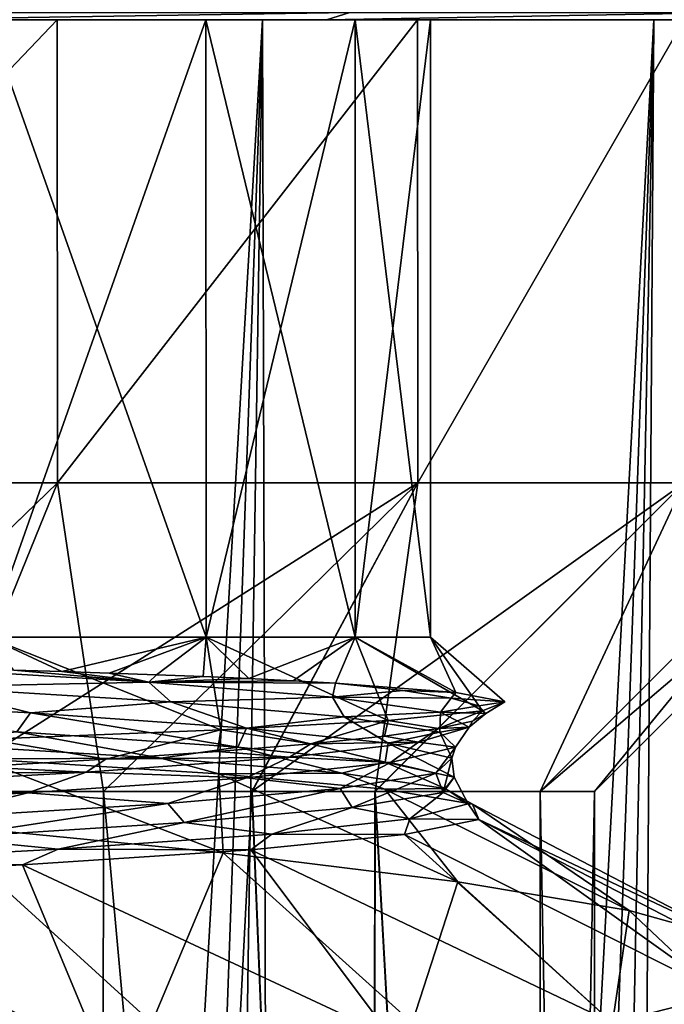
# Model space of a CAD drawing. Header units: millimetres. Extents: x -147 to 148, y -145 to 204.
# Tile 116 of 256: x -77.36 to -75.27, y 13.81 to 17. Entities that reach past the tile are written whole.
import ezdxf

# ---------------------------------------------------------------- set-up
doc = ezdxf.new("R2010")
doc.units = ezdxf.units.MM
doc.header["$LTSCALE"] = 26.699852
for name, color, linetype in [('1554', 7, 'CONTINUOUS'), ('1764', 7, 'CONTINUOUS'), ('1765', 7, 'CONTINUOUS'), ('1766', 7, 'CONTINUOUS'), ('1774', 7, 'CONTINUOUS'), ('1775', 7, 'CONTINUOUS'), ('1858', 7, 'CONTINUOUS'), ('1859', 7, 'CONTINUOUS'), ('1896', 7, 'CONTINUOUS'), ('1905', 7, 'CONTINUOUS'), ('727', 7, 'CONTINUOUS'), ('729', 7, 'CONTINUOUS'), ('730', 7, 'CONTINUOUS'), ('731', 7, 'CONTINUOUS'), ('734', 7, 'CONTINUOUS'), ('738', 7, 'CONTINUOUS'), ('739', 7, 'CONTINUOUS'), ('740', 7, 'CONTINUOUS'), ('741', 7, 'CONTINUOUS')]:
    doc.layers.add(name, color=color, linetype=linetype)

msp = doc.modelspace()

# ---------------------------------------------------------------- linework, layer by layer
at = {"layer": '1554', "color": 7, "linetype": 'CONTINUOUS', "true_color": 0xd8d8d8}
for points in [[(-76.3687, 17, 92.2784), (-85, 17, 91.9), (-92.1763, 17, 91.0345), (-76.3687, 17, 92.2784)], [(-77.8238, 17, 91.0344), (-76.3687, 17, 92.2784), (-92.1763, 17, 91.0345), (-77.8238, 17, 91.0344)], [(-83.5146, 17, 92.0236), (-85, 17, 91.9), (-76.3687, 17, 92.2784), (-83.5146, 17, 92.0236)], [(-82.0781, 17, 92.3881), (-83.5146, 17, 92.0236), (-76.3687, 17, 92.2784), (-82.0781, 17, 92.3881)], [(-83.5146, 17, 109.7764), (-82.0781, 17, 109.4119), (-76.3685, 17, 109.5215), (-83.5146, 17, 109.7764)], [(-77.8237, 17, 110.7655), (-83.5146, 17, 109.7764), (-76.3685, 17, 109.5215), (-77.8237, 17, 110.7655)], [(-80.718, 17, 92.9842), (-82.0781, 17, 92.3881), (-75.1237, 17, 93.7377), (-80.718, 17, 92.9842)], [(-75.1237, 17, 93.7377), (-82.0781, 17, 92.3881), (-76.3687, 17, 92.2784), (-75.1237, 17, 93.7377)], [(-82.0781, 17, 109.4119), (-80.718, 17, 108.8158), (-76.3685, 17, 109.5215), (-82.0781, 17, 109.4119)], [(-79.4715, 17, 93.7982), (-80.718, 17, 92.9842), (-75.1237, 17, 93.7377), (-79.4715, 17, 93.7982)], [(-80.718, 17, 108.8158), (-79.4715, 17, 108.0018), (-75.1236, 17, 108.0622), (-80.718, 17, 108.8158)], [(-76.3685, 17, 109.5215), (-80.718, 17, 108.8158), (-75.1236, 17, 108.0622), (-76.3685, 17, 109.5215)], [(-78.3779, 17, 94.8057), (-79.4715, 17, 93.7982), (-74.124, 17, 95.373), (-78.3779, 17, 94.8057)], [(-74.124, 17, 95.373), (-79.4715, 17, 93.7982), (-75.1237, 17, 93.7377), (-74.124, 17, 95.373)], [(-79.4715, 17, 108.0018), (-78.3779, 17, 106.9943), (-75.1236, 17, 108.0622), (-79.4715, 17, 108.0018)], [(-77.4663, 17, 95.9772), (-78.3779, 17, 94.8057), (-74.124, 17, 95.373), (-77.4663, 17, 95.9772)], [(-78.3779, 17, 106.9943), (-77.4663, 17, 105.8228), (-74.1239, 17, 106.4268), (-78.3779, 17, 106.9943)], [(-75.1236, 17, 108.0622), (-78.3779, 17, 106.9943), (-74.1239, 17, 106.4268), (-75.1236, 17, 108.0622)], [(-76.7588, 17, 97.2834), (-77.4663, 17, 95.9772), (-73.3935, 17, 97.1442), (-76.7588, 17, 97.2834)], [(-73.3935, 17, 97.1442), (-77.4663, 17, 95.9772), (-74.124, 17, 95.373), (-73.3935, 17, 97.1442)], [(-77.4663, 17, 105.8228), (-76.7588, 17, 104.5166), (-73.3934, 17, 104.6554), (-77.4663, 17, 105.8228)], [(-74.1239, 17, 106.4268), (-77.4663, 17, 105.8228), (-73.3934, 17, 104.6554), (-74.1239, 17, 106.4268)], [(-76.2752, 17, 98.6919), (-76.7588, 17, 97.2834), (-72.9485, 17, 99.0006), (-76.2752, 17, 98.6919)], [(-72.9485, 17, 99.0006), (-76.7588, 17, 97.2834), (-73.3935, 17, 97.1442), (-72.9485, 17, 99.0006)], [(-76.7588, 17, 104.5166), (-76.2752, 17, 103.1081), (-73.3934, 17, 104.6554), (-76.7588, 17, 104.5166)], [(-76.0311, 17, 100.1579), (-76.2752, 17, 98.6919), (-72.9485, 17, 99.0006), (-76.0311, 17, 100.1579)], [(-76.2752, 17, 103.1081), (-76.0311, 17, 101.6421), (-72.9484, 17, 102.7991), (-76.2752, 17, 103.1081)], [(-73.3934, 17, 104.6554), (-76.2752, 17, 103.1081), (-72.9484, 17, 102.7991), (-73.3934, 17, 104.6554)], [(-76.0311, 17, 101.6421), (-76.0311, 17, 100.1579), (-72.8, 17, 100.9), (-76.0311, 17, 101.6421)], [(-72.8, 17, 100.9), (-76.0311, 17, 100.1579), (-72.9485, 17, 99.0006), (-72.8, 17, 100.9)], [(-76.0311, 17, 101.6421), (-72.8, 17, 100.9), (-72.9484, 17, 102.7991), (-76.0311, 17, 101.6421)]]:
    msp.add_3dface(points, dxfattribs=at)
at = {"layer": '1764', "color": 7, "linetype": 'CONTINUOUS', "true_color": 0xd8d8d8}
for points in [[(-76.3393, 14.851, 97.951), (-75.9496, 14.8205, 99.3659), (-76.1195, 14.8263, 98.6997), (-76.3393, 14.851, 97.951)], [(-76.1195, 14.8263, 98.6997), (-75.9496, 14.8205, 99.3659), (-75.9643, 14.8017, 99.4645), (-76.1195, 14.8263, 98.6997)], [(-75.9496, 14.8205, 99.3659), (-75.7908, 14.7904, 100.8136), (-75.9643, 14.8017, 99.4645), (-75.9496, 14.8205, 99.3659)], [(-75.9643, 14.8017, 99.4645), (-75.7908, 14.7904, 100.8136), (-75.8748, 14.7771, 100.2397), (-75.9643, 14.8017, 99.4645)], [(-75.8748, 14.7771, 100.2397), (-75.7908, 14.7904, 100.8136), (-75.8517, 14.7524, 101.0197), (-75.8748, 14.7771, 100.2397)], [(-75.7908, 14.7904, 100.8136), (-75.8628, 14.7604, 102.2718), (-75.8517, 14.7524, 101.0197), (-75.7908, 14.7904, 100.8136)], [(-75.8628, 14.7604, 102.2718), (-76.1688, 14.73, 103.7183), (-76.0049, 14.7032, 102.5715), (-75.8628, 14.7604, 102.2718)], [(-75.8952, 14.7278, 101.7989), (-75.8628, 14.7604, 102.2718), (-76.0049, 14.7032, 102.5715), (-75.8952, 14.7278, 101.7989)], [(-75.8517, 14.7524, 101.0197), (-75.8628, 14.7604, 102.2718), (-75.8952, 14.7278, 101.7989), (-75.8517, 14.7524, 101.0197)], [(-76.1688, 14.73, 103.7183), (-76.7103, 14.6993, 105.1171), (-76.4194, 14.6539, 104.0747), (-76.1688, 14.73, 103.7183)], [(-76.1801, 14.6785, 103.3319), (-76.1688, 14.73, 103.7183), (-76.4194, 14.6539, 104.0747), (-76.1801, 14.6785, 103.3319)], [(-76.0049, 14.7032, 102.5715), (-76.1688, 14.73, 103.7183), (-76.1801, 14.6785, 103.3319), (-76.0049, 14.7032, 102.5715)], [(-76.7103, 14.6993, 105.1171), (-77.4662, 14.6688, 106.4057), (-77.0832, 14.6046, 105.4857), (-76.7103, 14.6993, 105.1171)], [(-76.7212, 14.6293, 104.7944), (-76.7103, 14.6993, 105.1171), (-77.0832, 14.6046, 105.4857), (-76.7212, 14.6293, 104.7944)], [(-76.4194, 14.6539, 104.0747), (-76.7103, 14.6993, 105.1171), (-76.7212, 14.6293, 104.7944), (-76.4194, 14.6539, 104.0747)], [(-77.0832, 14.6046, 105.4857), (-77.4662, 14.6688, 106.4057), (-77.5027, 14.58, 106.1437), (-77.0832, 14.6046, 105.4857)]]:
    msp.add_3dface(points, dxfattribs=at)
at = {"layer": '1765', "color": 7, "linetype": 'CONTINUOUS', "true_color": 0xd8d8d8}
for points in [[(-77.768, 14.903, 95.3815), (-77.382, 14.893, 95.9096), (-76.9436, 14.8543, 96.6752), (-77.768, 14.903, 95.3815)], [(-77.768, 14.903, 95.3815), (-76.9436, 14.8543, 96.6752), (-77.6693, 14.8392, 95.5718), (-77.768, 14.903, 95.3815)], [(-77.382, 14.893, 95.9096), (-77.2265, 14.8884, 96.1465), (-76.9436, 14.8543, 96.6752), (-77.382, 14.893, 95.9096)], [(-77.2265, 14.8884, 96.1465), (-77.0723, 14.8834, 96.3985), (-76.9436, 14.8543, 96.6752), (-77.2265, 14.8884, 96.1465)], [(-77.0723, 14.8834, 96.3985), (-76.9188, 14.878, 96.6685), (-76.9436, 14.8543, 96.6752), (-77.0723, 14.8834, 96.3985)], [(-76.9188, 14.878, 96.6685), (-76.7679, 14.8721, 96.9566), (-76.9436, 14.8543, 96.6752), (-76.9188, 14.878, 96.6685)], [(-76.7679, 14.8721, 96.9566), (-76.6197, 14.8657, 97.2659), (-76.9436, 14.8543, 96.6752), (-76.7679, 14.8721, 96.9566)], [(-76.6197, 14.8657, 97.2659), (-76.4761, 14.8586, 97.5974), (-76.9436, 14.8543, 96.6752), (-76.6197, 14.8657, 97.2659)], [(-78.2473, 14.8032, 94.8747), (-77.6693, 14.8392, 95.5718), (-77.3277, 14.7543, 96.1001), (-78.2473, 14.8032, 94.8747)], [(-77.6693, 14.8392, 95.5718), (-76.9436, 14.8543, 96.6752), (-76.8727, 14.7901, 96.8906), (-77.6693, 14.8392, 95.5718)], [(-77.6693, 14.8392, 95.5718), (-76.8727, 14.7901, 96.8906), (-77.3277, 14.7543, 96.1001), (-77.6693, 14.8392, 95.5718)], [(-76.4761, 14.8586, 97.5974), (-76.3393, 14.851, 97.951), (-76.9436, 14.8543, 96.6752), (-76.4761, 14.8586, 97.5974)], [(-76.9436, 14.8543, 96.6752), (-76.3393, 14.851, 97.951), (-76.3486, 14.8056, 98.0878), (-76.9436, 14.8543, 96.6752)], [(-76.9436, 14.8543, 96.6752), (-76.3486, 14.8056, 98.0878), (-76.8727, 14.7901, 96.8906), (-76.9436, 14.8543, 96.6752)], [(-76.3393, 14.851, 97.951), (-76.1195, 14.8263, 98.6997), (-76.3486, 14.8056, 98.0878), (-76.3393, 14.851, 97.951)], [(-78.2473, 14.8032, 94.8747), (-77.3277, 14.7543, 96.1001), (-77.3716, 14.6926, 96.0075), (-78.2473, 14.8032, 94.8747)], [(-76.8727, 14.7901, 96.8906), (-76.3486, 14.8056, 98.0878), (-76.311, 14.741, 98.3252), (-76.8727, 14.7901, 96.8906)], [(-76.1195, 14.8263, 98.6997), (-75.9643, 14.8017, 99.4645), (-76.3486, 14.8056, 98.0878), (-76.1195, 14.8263, 98.6997)], [(-76.3486, 14.8056, 98.0878), (-75.9643, 14.8017, 99.4645), (-75.9992, 14.7569, 99.5803), (-76.3486, 14.8056, 98.0878)], [(-76.3486, 14.8056, 98.0878), (-75.9992, 14.7569, 99.5803), (-76.311, 14.741, 98.3252), (-76.3486, 14.8056, 98.0878)], [(-75.9643, 14.8017, 99.4645), (-75.8748, 14.7771, 100.2397), (-75.9992, 14.7569, 99.5803), (-75.9643, 14.8017, 99.4645)], [(-77.3277, 14.7543, 96.1001), (-76.8727, 14.7901, 96.8906), (-76.628, 14.7053, 97.4631), (-77.3277, 14.7543, 96.1001)], [(-76.8727, 14.7901, 96.8906), (-76.311, 14.741, 98.3252), (-76.628, 14.7053, 97.4631), (-76.8727, 14.7901, 96.8906)], [(-75.8748, 14.7771, 100.2397), (-75.8517, 14.7524, 101.0197), (-75.9992, 14.7569, 99.5803), (-75.8748, 14.7771, 100.2397)], [(-77.3716, 14.6926, 96.0075), (-77.3277, 14.7543, 96.1001), (-76.6552, 14.6436, 97.3653), (-77.3716, 14.6926, 96.0075)], [(-77.3277, 14.7543, 96.1001), (-76.628, 14.7053, 97.4631), (-76.6552, 14.6436, 97.3653), (-77.3277, 14.7543, 96.1001)], [(-76.628, 14.7053, 97.4631), (-76.311, 14.741, 98.3252), (-76.1682, 14.6564, 98.9245), (-76.628, 14.7053, 97.4631)], [(-76.311, 14.741, 98.3252), (-75.9992, 14.7569, 99.5803), (-76.0004, 14.6918, 99.8343), (-76.311, 14.741, 98.3252)], [(-76.311, 14.741, 98.3252), (-76.0004, 14.6918, 99.8343), (-76.1682, 14.6564, 98.9245), (-76.311, 14.741, 98.3252)], [(-75.9992, 14.7569, 99.5803), (-75.9054, 14.7082, 101.1102), (-76.0004, 14.6918, 99.8343), (-75.9992, 14.7569, 99.5803)], [(-75.9992, 14.7569, 99.5803), (-75.8517, 14.7524, 101.0197), (-75.9054, 14.7082, 101.1102), (-75.9992, 14.7569, 99.5803)], [(-75.8517, 14.7524, 101.0197), (-75.8952, 14.7278, 101.7989), (-75.9054, 14.7082, 101.1102), (-75.8517, 14.7524, 101.0197)], [(-76.6552, 14.6436, 97.3653), (-76.628, 14.7053, 97.4631), (-76.1783, 14.5947, 98.8246), (-76.6552, 14.6436, 97.3653)], [(-76.628, 14.7053, 97.4631), (-76.1682, 14.6564, 98.9245), (-76.1783, 14.5947, 98.8246), (-76.628, 14.7053, 97.4631)], [(-75.9054, 14.7082, 101.1102), (-76.0049, 14.7032, 102.5715), (-76.0698, 14.6595, 102.6342), (-75.9054, 14.7082, 101.1102)], [(-75.9054, 14.7082, 101.1102), (-76.0698, 14.6595, 102.6342), (-75.9499, 14.6427, 101.3742), (-75.9054, 14.7082, 101.1102)], [(-75.8952, 14.7278, 101.7989), (-76.0049, 14.7032, 102.5715), (-75.9054, 14.7082, 101.1102), (-75.8952, 14.7278, 101.7989)], [(-76.0004, 14.6918, 99.8343), (-75.9054, 14.7082, 101.1102), (-75.9499, 14.6427, 101.3742), (-76.0004, 14.6918, 99.8343)], [(-77.7254, 14.6569, 95.4375), (-77.3716, 14.6926, 96.0075), (-76.9046, 14.6077, 96.75), (-77.7254, 14.6569, 95.4375)], [(-77.3716, 14.6926, 96.0075), (-76.6552, 14.6436, 97.3653), (-76.9046, 14.6077, 96.75), (-77.3716, 14.6926, 96.0075)], [(-76.1801, 14.6785, 103.3319), (-76.4194, 14.6539, 104.0747), (-76.0698, 14.6595, 102.6342), (-76.1801, 14.6785, 103.3319)], [(-76.0049, 14.7032, 102.5715), (-76.1801, 14.6785, 103.3319), (-76.0698, 14.6595, 102.6342), (-76.0049, 14.7032, 102.5715)], [(-76.1682, 14.6564, 98.9245), (-76.0004, 14.6918, 99.8343), (-75.9616, 14.6075, 100.4425), (-76.1682, 14.6564, 98.9245)], [(-76.0004, 14.6918, 99.8343), (-75.9499, 14.6427, 101.3742), (-75.9616, 14.6075, 100.4425), (-76.0004, 14.6918, 99.8343)], [(-77.7254, 14.6569, 95.4375), (-76.9046, 14.6077, 96.75), (-77.4946, 14.6055, 95.668), (-77.7254, 14.6569, 95.4375)], [(-76.9046, 14.6077, 96.75), (-76.6552, 14.6436, 97.3653), (-76.3181, 14.5585, 98.1827), (-76.9046, 14.6077, 96.75)], [(-76.4194, 14.6539, 104.0747), (-76.7212, 14.6293, 104.7944), (-76.4878, 14.6108, 104.109), (-76.4194, 14.6539, 104.0747)], [(-76.6552, 14.6436, 97.3653), (-76.1783, 14.5947, 98.8246), (-76.3181, 14.5585, 98.1827), (-76.6552, 14.6436, 97.3653)], [(-76.0698, 14.6595, 102.6342), (-76.4194, 14.6539, 104.0747), (-76.4878, 14.6108, 104.109), (-76.0698, 14.6595, 102.6342)], [(-76.0698, 14.6595, 102.6342), (-76.4878, 14.6108, 104.109), (-76.1611, 14.5935, 102.9003), (-76.0698, 14.6595, 102.6342)], [(-76.1783, 14.5947, 98.8246), (-76.1682, 14.6564, 98.9245), (-75.9545, 14.5457, 100.3434), (-76.1783, 14.5947, 98.8246)], [(-76.1682, 14.6564, 98.9245), (-75.9616, 14.6075, 100.4425), (-75.9545, 14.5457, 100.3434), (-76.1682, 14.6564, 98.9245)], [(-75.9499, 14.6427, 101.3742), (-76.0698, 14.6595, 102.6342), (-76.1611, 14.5935, 102.9003), (-75.9499, 14.6427, 101.3742)], [(-75.9499, 14.6427, 101.3742), (-76.1611, 14.5935, 102.9003), (-76.0139, 14.5585, 101.9737), (-75.9499, 14.6427, 101.3742)], [(-75.9616, 14.6075, 100.4425), (-75.9499, 14.6427, 101.3742), (-76.0139, 14.5585, 101.9737), (-75.9616, 14.6075, 100.4425)], [(-76.4878, 14.6108, 104.109), (-77.0832, 14.6046, 105.4857), (-77.1474, 14.5621, 105.4926), (-76.4878, 14.6108, 104.109)], [(-76.4878, 14.6108, 104.109), (-77.1474, 14.5621, 105.4926), (-76.6276, 14.5444, 104.3687), (-76.4878, 14.6108, 104.109)], [(-76.7212, 14.6293, 104.7944), (-77.0832, 14.6046, 105.4857), (-76.4878, 14.6108, 104.109), (-76.7212, 14.6293, 104.7944)], [(-76.1611, 14.5935, 102.9003), (-76.4878, 14.6108, 104.109), (-76.6276, 14.5444, 104.3687), (-76.1611, 14.5935, 102.9003)], [(-77.5027, 14.58, 106.1437), (-77.9769, 14.5554, 106.7635), (-77.1474, 14.5621, 105.4926), (-77.5027, 14.58, 106.1437)], [(-77.0832, 14.6046, 105.4857), (-77.5027, 14.58, 106.1437), (-77.1474, 14.5621, 105.4926), (-77.0832, 14.6046, 105.4857)], [(-77.4946, 14.6055, 95.668), (-76.9046, 14.6077, 96.75), (-76.7176, 14.5565, 97.0132), (-77.4946, 14.6055, 95.668)], [(-76.9046, 14.6077, 96.75), (-76.3181, 14.5585, 98.1827), (-76.7176, 14.5565, 97.0132), (-76.9046, 14.6077, 96.75)], [(-76.1611, 14.5935, 102.9003), (-76.6276, 14.5444, 104.3687), (-76.3238, 14.5096, 103.4741), (-76.1611, 14.5935, 102.9003)], [(-76.0139, 14.5585, 101.9737), (-76.1611, 14.5935, 102.9003), (-76.3238, 14.5096, 103.4741), (-76.0139, 14.5585, 101.9737)], [(-76.3181, 14.5585, 98.1827), (-76.1783, 14.5947, 98.8246), (-75.9831, 14.5093, 99.6941), (-76.3181, 14.5585, 98.1827)], [(-76.1783, 14.5947, 98.8246), (-75.9545, 14.5457, 100.3434), (-75.9831, 14.5093, 99.6941), (-76.1783, 14.5947, 98.8246)], [(-75.9616, 14.6075, 100.4425), (-76.0139, 14.5585, 101.9737), (-75.9904, 14.4967, 101.8782), (-75.9616, 14.6075, 100.4425)], [(-75.9545, 14.5457, 100.3434), (-75.9616, 14.6075, 100.4425), (-75.9904, 14.4967, 101.8782), (-75.9545, 14.5457, 100.3434)], [(-77.1474, 14.5621, 105.4926), (-77.9769, 14.5554, 106.7635), (-78.03, 14.5134, 106.7458), (-77.1474, 14.5621, 105.4926)], [(-77.1474, 14.5621, 105.4926), (-78.03, 14.5134, 106.7458), (-77.3362, 14.4953, 105.7368), (-77.1474, 14.5621, 105.4926)], [(-76.6276, 14.5444, 104.3687), (-77.1474, 14.5621, 105.4926), (-77.3362, 14.4953, 105.7368), (-76.6276, 14.5444, 104.3687)], [(-76.7176, 14.5565, 97.0132), (-76.3181, 14.5585, 98.1827), (-76.1794, 14.5074, 98.4706), (-76.7176, 14.5565, 97.0132)], [(-76.0139, 14.5585, 101.9737), (-76.3238, 14.5096, 103.4741), (-76.2848, 14.4478, 103.385), (-76.0139, 14.5585, 101.9737)], [(-76.3181, 14.5585, 98.1827), (-75.9831, 14.5093, 99.6941), (-76.1794, 14.5074, 98.4706), (-76.3181, 14.5585, 98.1827)], [(-75.9904, 14.4967, 101.8782), (-76.0139, 14.5585, 101.9737), (-76.2848, 14.4478, 103.385), (-75.9904, 14.4967, 101.8782)], [(-75.9545, 14.5457, 100.3434), (-75.9904, 14.4967, 101.8782), (-75.9092, 14.4601, 101.2404), (-75.9545, 14.5457, 100.3434)], [(-75.9831, 14.5093, 99.6941), (-75.9545, 14.5457, 100.3434), (-75.9092, 14.4601, 101.2404), (-75.9831, 14.5093, 99.6941)], [(-76.6276, 14.5444, 104.3687), (-77.3362, 14.4953, 105.7368), (-76.8823, 14.4607, 104.9007), (-76.6276, 14.5444, 104.3687)], [(-76.3238, 14.5096, 103.4741), (-76.6276, 14.5444, 104.3687), (-76.8823, 14.4607, 104.9007), (-76.3238, 14.5096, 103.4741)], [(-77.3362, 14.4953, 105.7368), (-78.03, 14.5134, 106.7458), (-78.2663, 14.4461, 106.9651), (-77.3362, 14.4953, 105.7368)], [(-77.3362, 14.4953, 105.7368), (-78.2663, 14.4461, 106.9651), (-77.6735, 14.4117, 106.2126), (-77.3362, 14.4953, 105.7368)], [(-76.8823, 14.4607, 104.9007), (-77.3362, 14.4953, 105.7368), (-77.6735, 14.4117, 106.2126), (-76.8823, 14.4607, 104.9007)], [(-76.3238, 14.5096, 103.4741), (-76.8823, 14.4607, 104.9007), (-76.8293, 14.3988, 104.8204), (-76.3238, 14.5096, 103.4741)], [(-76.2848, 14.4478, 103.385), (-76.3238, 14.5096, 103.4741), (-76.8293, 14.3988, 104.8204), (-76.2848, 14.4478, 103.385)], [(-75.9904, 14.4967, 101.8782), (-76.2848, 14.4478, 103.385), (-76.0985, 14.4109, 102.7768), (-75.9904, 14.4967, 101.8782)], [(-76.1794, 14.5074, 98.4706), (-75.9831, 14.5093, 99.6941), (-75.8955, 14.4583, 99.998), (-76.1794, 14.5074, 98.4706)], [(-75.9092, 14.4601, 101.2404), (-75.9904, 14.4967, 101.8782), (-76.0985, 14.4109, 102.7768), (-75.9092, 14.4601, 101.2404)], [(-75.9831, 14.5093, 99.6941), (-75.9092, 14.4601, 101.2404), (-75.8955, 14.4583, 99.998), (-75.9831, 14.5093, 99.6941)], [(-76.8823, 14.4607, 104.9007), (-77.6735, 14.4117, 106.2126), (-77.6083, 14.3498, 106.1433), (-76.8823, 14.4607, 104.9007)], [(-76.8293, 14.3988, 104.8204), (-76.8823, 14.4607, 104.9007), (-77.6083, 14.3498, 106.1433), (-76.8293, 14.3988, 104.8204)], [(-75.9092, 14.4601, 101.2404), (-76.0985, 14.4109, 102.7768), (-75.8742, 14.4092, 101.5513), (-75.9092, 14.4601, 101.2404)], [(-75.8955, 14.4583, 99.998), (-75.9092, 14.4601, 101.2404), (-75.8742, 14.4092, 101.5513), (-75.8955, 14.4583, 99.998)], [(-76.2848, 14.4478, 103.385), (-76.8293, 14.3988, 104.8204), (-76.5456, 14.3617, 104.2589), (-76.2848, 14.4478, 103.385)], [(-76.0985, 14.4109, 102.7768), (-76.2848, 14.4478, 103.385), (-76.5456, 14.3617, 104.2589), (-76.0985, 14.4109, 102.7768)], [(-76.8293, 14.3988, 104.8204), (-77.6083, 14.3498, 106.1433), (-77.2376, 14.3126, 105.6437), (-76.8293, 14.3988, 104.8204)], [(-76.5456, 14.3617, 104.2589), (-76.8293, 14.3988, 104.8204), (-77.2376, 14.3126, 105.6437), (-76.5456, 14.3617, 104.2589)], [(-76.0985, 14.4109, 102.7768), (-76.5456, 14.3617, 104.2589), (-76.1159, 14.3601, 103.086), (-76.0985, 14.4109, 102.7768)], [(-75.8742, 14.4092, 101.5513), (-76.0985, 14.4109, 102.7768), (-76.1159, 14.3601, 103.086), (-75.8742, 14.4092, 101.5513)], [(-76.5456, 14.3617, 104.2589), (-77.2376, 14.3126, 105.6437), (-76.6139, 14.3111, 104.5575), (-76.5456, 14.3617, 104.2589)], [(-76.1159, 14.3601, 103.086), (-76.5456, 14.3617, 104.2589), (-76.6139, 14.3111, 104.5575), (-76.1159, 14.3601, 103.086)], [(-77.2376, 14.3126, 105.6437), (-77.6083, 14.3498, 106.1433), (-78.1543, 14.2634, 106.8912), (-77.2376, 14.3126, 105.6437)], [(-77.2376, 14.3126, 105.6437), (-78.1543, 14.2634, 106.8912), (-77.3536, 14.262, 105.9237), (-77.2376, 14.3126, 105.6437)], [(-76.6139, 14.3111, 104.5575), (-77.2376, 14.3126, 105.6437), (-77.3536, 14.262, 105.9237), (-76.6139, 14.3111, 104.5575)], [(-77.3536, 14.262, 105.9237), (-78.1543, 14.2634, 106.8912), (-78.3138, 14.2129, 107.1449), (-77.3536, 14.262, 105.9237)]]:
    msp.add_3dface(points, dxfattribs=at)
at = {"layer": '1766', "color": 7, "linetype": 'CONTINUOUS', "true_color": 0xd8d8d8}
for points in [[(-76.7035, 14.3004, 95.8751), (-77.6403, 14.3929, 94.7249), (-77.4946, 14.6055, 95.668), (-76.7035, 14.3004, 95.8751)], [(-76.7035, 14.3004, 95.8751), (-77.4946, 14.6055, 95.668), (-76.7176, 14.5565, 97.0132), (-76.7035, 14.3004, 95.8751)], [(-75.9425, 14.2073, 97.1774), (-76.7035, 14.3004, 95.8751), (-76.7176, 14.5565, 97.0132), (-75.9425, 14.2073, 97.1774)], [(-75.9425, 14.2073, 97.1774), (-76.7176, 14.5565, 97.0132), (-76.1794, 14.5074, 98.4706), (-75.9425, 14.2073, 97.1774)], [(-75.3873, 14.1143, 98.5931), (-75.9425, 14.2073, 97.1774), (-76.1794, 14.5074, 98.4706), (-75.3873, 14.1143, 98.5931)], [(-75.3873, 14.1143, 98.5931), (-76.1794, 14.5074, 98.4706), (-75.8955, 14.4583, 99.998), (-75.3873, 14.1143, 98.5931)], [(-75.0577, 14.0228, 100.0669), (-75.3873, 14.1143, 98.5931), (-75.8955, 14.4583, 99.998), (-75.0577, 14.0228, 100.0669)], [(-75.0577, 14.0228, 100.0669), (-75.8955, 14.4583, 99.998), (-75.8742, 14.4092, 101.5513), (-75.0577, 14.0228, 100.0669)], [(-75.08, 13.8418, 103.0867), (-75.8742, 14.4092, 101.5513), (-76.1159, 14.3601, 103.086), (-75.08, 13.8418, 103.0867)], [(-75.08, 13.8418, 103.0867), (-74.9547, 13.9324, 101.5697), (-75.8742, 14.4092, 101.5513), (-75.08, 13.8418, 103.0867)], [(-74.9547, 13.9324, 101.5697), (-75.0577, 14.0228, 100.0669), (-75.8742, 14.4092, 101.5513), (-74.9547, 13.9324, 101.5697)], [(-75.4416, 13.75, 104.6014), (-76.1159, 14.3601, 103.086), (-76.6139, 14.3111, 104.5575), (-75.4416, 13.75, 104.6014)], [(-75.4416, 13.75, 104.6014), (-75.08, 13.8418, 103.0867), (-76.1159, 14.3601, 103.086), (-75.4416, 13.75, 104.6014)], [(-76.1577, 13.7036, 106.0843), (-76.6139, 14.3111, 104.5575), (-77.3536, 14.262, 105.9237), (-76.1577, 13.7036, 106.0843)], [(-76.1577, 13.7036, 106.0843), (-75.4416, 13.75, 104.6014), (-76.6139, 14.3111, 104.5575), (-76.1577, 13.7036, 106.0843)], [(-77.102, 13.6571, 107.4333), (-77.3536, 14.262, 105.9237), (-78.3138, 14.2129, 107.1449), (-77.102, 13.6571, 107.4333)], [(-77.102, 13.6571, 107.4333), (-76.1577, 13.7036, 106.0843), (-77.3536, 14.262, 105.9237), (-77.102, 13.6571, 107.4333)], [(-78.2501, 13.6107, 108.6137), (-77.102, 13.6571, 107.4333), (-78.3138, 14.2129, 107.1449), (-78.2501, 13.6107, 108.6137)]]:
    msp.add_3dface(points, dxfattribs=at)
at = {"layer": '1774', "color": 7, "linetype": 'CONTINUOUS', "true_color": 0xd8d8d8}
for points in [[(-77.4662, 14.6688, 106.4057), (-76.7103, 14.6993, 105.1171), (-77.4655, 15, 105.8225), (-77.4662, 14.6688, 106.4057)], [(-77.2265, 14.8884, 96.1465), (-77.382, 14.893, 95.9096), (-77.4655, 15, 95.9775), (-77.2265, 14.8884, 96.1465)], [(-76.758, 15, 97.2847), (-77.2265, 14.8884, 96.1465), (-77.4655, 15, 95.9775), (-76.758, 15, 97.2847)], [(-77.4655, 15, 105.8225), (-76.7103, 14.6993, 105.1171), (-76.758, 15, 104.5153), (-77.4655, 15, 105.8225)], [(-77.0723, 14.8834, 96.3985), (-77.2265, 14.8884, 96.1465), (-76.758, 15, 97.2847), (-77.0723, 14.8834, 96.3985)], [(-76.9188, 14.878, 96.6685), (-77.0723, 14.8834, 96.3985), (-76.758, 15, 97.2847), (-76.9188, 14.878, 96.6685)], [(-76.7679, 14.8721, 96.9566), (-76.9188, 14.878, 96.6685), (-76.758, 15, 97.2847), (-76.7679, 14.8721, 96.9566)], [(-76.6197, 14.8657, 97.2659), (-76.7679, 14.8721, 96.9566), (-76.758, 15, 97.2847), (-76.6197, 14.8657, 97.2659)], [(-76.2754, 15, 98.6906), (-76.6197, 14.8657, 97.2659), (-76.758, 15, 97.2847), (-76.2754, 15, 98.6906)], [(-76.7103, 14.6993, 105.1171), (-76.1688, 14.73, 103.7183), (-76.758, 15, 104.5153), (-76.7103, 14.6993, 105.1171)], [(-76.758, 15, 104.5153), (-76.1688, 14.73, 103.7183), (-76.2754, 15, 103.1094), (-76.758, 15, 104.5153)], [(-76.4761, 14.8586, 97.5974), (-76.6197, 14.8657, 97.2659), (-76.2754, 15, 98.6906), (-76.4761, 14.8586, 97.5974)], [(-76.3393, 14.851, 97.951), (-76.4761, 14.8586, 97.5974), (-76.2754, 15, 98.6906), (-76.3393, 14.851, 97.951)], [(-75.9496, 14.8205, 99.3659), (-76.3393, 14.851, 97.951), (-76.2754, 15, 98.6906), (-75.9496, 14.8205, 99.3659)], [(-76.0307, 15, 100.1568), (-75.9496, 14.8205, 99.3659), (-76.2754, 15, 98.6906), (-76.0307, 15, 100.1568)], [(-76.1688, 14.73, 103.7183), (-75.8628, 14.7604, 102.2718), (-76.2754, 15, 103.1094), (-76.1688, 14.73, 103.7183)], [(-76.2754, 15, 103.1094), (-75.8628, 14.7604, 102.2718), (-76.0307, 15, 101.6432), (-76.2754, 15, 103.1094)], [(-75.7908, 14.7904, 100.8136), (-75.9496, 14.8205, 99.3659), (-76.0307, 15, 100.1568), (-75.7908, 14.7904, 100.8136)], [(-75.8628, 14.7604, 102.2718), (-75.7908, 14.7904, 100.8136), (-76.0307, 15, 101.6432), (-75.8628, 14.7604, 102.2718)], [(-76.0307, 15, 101.6432), (-75.7908, 14.7904, 100.8136), (-76.0307, 15, 100.1568), (-76.0307, 15, 101.6432)], [(-76.9343, 13.75, 94.5749), (-77.9536, 13.75, 93.4562), (-77.6403, 14.3929, 94.7249), (-76.9343, 13.75, 94.5749)], [(-76.7035, 14.3004, 95.8751), (-76.9343, 13.75, 94.5749), (-77.6403, 14.3929, 94.7249), (-76.7035, 14.3004, 95.8751)], [(-76.0909, 13.75, 95.8315), (-76.9343, 13.75, 94.5749), (-76.7035, 14.3004, 95.8751), (-76.0909, 13.75, 95.8315)], [(-75.9425, 14.2073, 97.1774), (-76.0909, 13.75, 95.8315), (-76.7035, 14.3004, 95.8751), (-75.9425, 14.2073, 97.1774)], [(-75.4417, 13.75, 97.1986), (-76.0909, 13.75, 95.8315), (-75.9425, 14.2073, 97.1774), (-75.4417, 13.75, 97.1986)], [(-75.3873, 14.1143, 98.5931), (-75.4417, 13.75, 97.1986), (-75.9425, 14.2073, 97.1774), (-75.3873, 14.1143, 98.5931)], [(-75.0008, 13.75, 98.6464), (-75.4417, 13.75, 97.1986), (-75.3873, 14.1143, 98.5931), (-75.0008, 13.75, 98.6464)], [(-75.0577, 14.0228, 100.0669), (-75.0008, 13.75, 98.6464), (-75.3873, 14.1143, 98.5931), (-75.0577, 14.0228, 100.0669)], [(-75.4416, 13.75, 104.6014), (-75.0008, 13.75, 103.1536), (-75.08, 13.8418, 103.0867), (-75.4416, 13.75, 104.6014)]]:
    msp.add_3dface(points, dxfattribs=at)
at = {"layer": '1775', "color": 7, "linetype": 'CONTINUOUS', "true_color": 0xd8d8d8}
for points in [[(-77.4663, 17, 95.9772), (-76.7588, 17, 97.2834), (-77.4655, 15, 95.9775), (-77.4663, 17, 95.9772)], [(-76.7588, 17, 104.5166), (-77.4663, 17, 105.8228), (-76.758, 15, 104.5153), (-76.7588, 17, 104.5166)], [(-77.4663, 17, 105.8228), (-77.4655, 15, 105.8225), (-76.758, 15, 104.5153), (-77.4663, 17, 105.8228)], [(-76.7588, 17, 97.2834), (-76.758, 15, 97.2847), (-77.4655, 15, 95.9775), (-76.7588, 17, 97.2834)], [(-76.7588, 17, 97.2834), (-76.2752, 17, 98.6919), (-76.758, 15, 97.2847), (-76.7588, 17, 97.2834)], [(-76.2752, 17, 103.1081), (-76.7588, 17, 104.5166), (-76.2754, 15, 103.1094), (-76.2752, 17, 103.1081)], [(-76.7588, 17, 104.5166), (-76.758, 15, 104.5153), (-76.2754, 15, 103.1094), (-76.7588, 17, 104.5166)], [(-76.2752, 17, 98.6919), (-76.2754, 15, 98.6906), (-76.758, 15, 97.2847), (-76.2752, 17, 98.6919)], [(-76.2752, 17, 98.6919), (-76.0311, 17, 100.1579), (-76.2754, 15, 98.6906), (-76.2752, 17, 98.6919)], [(-76.0311, 17, 100.1579), (-76.0307, 15, 100.1568), (-76.2754, 15, 98.6906), (-76.0311, 17, 100.1579)], [(-76.2752, 17, 103.1081), (-76.2754, 15, 103.1094), (-76.0307, 15, 101.6432), (-76.2752, 17, 103.1081)], [(-76.0311, 17, 101.6421), (-76.2752, 17, 103.1081), (-76.0307, 15, 101.6432), (-76.0311, 17, 101.6421)], [(-76.0311, 17, 100.1579), (-76.0311, 17, 101.6421), (-76.0307, 15, 100.1568), (-76.0311, 17, 100.1579)], [(-76.0311, 17, 101.6421), (-76.0307, 15, 101.6432), (-76.0307, 15, 100.1568), (-76.0311, 17, 101.6421)]]:
    msp.add_3dface(points, dxfattribs=at)
at = {"layer": '1858', "color": 7, "linetype": 'CONTINUOUS', "true_color": 0xd8d8d8}
for points in [[(-76.3687, 17, 92.2784), (-77.8238, 17, 91.0344), (-76.2921, 17.0228, 92.1921), (-76.3687, 17, 92.2784)], [(-76.2921, 17.0228, 92.1921), (-77.8238, 17, 91.0344), (-77.7615, 17.0228, 90.9371), (-76.2921, 17.0228, 92.1921)], [(-75.1237, 17, 93.7377), (-76.3687, 17, 92.2784), (-75.0371, 17.0228, 93.6615), (-75.1237, 17, 93.7377)], [(-75.0371, 17.0228, 93.6615), (-76.3687, 17, 92.2784), (-76.2921, 17.0228, 92.1921), (-75.0371, 17.0228, 93.6615)]]:
    msp.add_3dface(points, dxfattribs=at)
at = {"layer": '1859', "color": 7, "linetype": 'CONTINUOUS', "true_color": 0xd8d8d8}
for points in [[(-77.8237, 17, 110.7655), (-76.3685, 17, 109.5215), (-76.2921, 17.0228, 109.6079), (-77.8237, 17, 110.7655)], [(-77.7615, 17.0228, 110.8629), (-77.8237, 17, 110.7655), (-76.2921, 17.0228, 109.6079), (-77.7615, 17.0228, 110.8629)], [(-76.3685, 17, 109.5215), (-75.1236, 17, 108.0622), (-75.0371, 17.0228, 108.1385), (-76.3685, 17, 109.5215)], [(-76.2921, 17.0228, 109.6079), (-76.3685, 17, 109.5215), (-75.0371, 17.0228, 108.1385), (-76.2921, 17.0228, 109.6079)]]:
    msp.add_3dface(points, dxfattribs=at)
at = {"layer": '1896', "color": 7, "linetype": 'CONTINUOUS', "true_color": 0xd8d8d8}
for points in [[(3.8892, 20.3823, 26.9), (68.661, 11.1989, 26.9), (-145.5, 45.5, 26.9), (3.8892, 20.3823, 26.9)], [(-12.1943, 16.7883, 26.9), (-11.1201, 17.5186, 26.9), (-145.5, 45.5, 26.9), (-12.1943, 16.7883, 26.9)], [(-13.2263, 15.9874, 26.9), (-12.1943, 16.7883, 26.9), (-145.5, 45.5, 26.9), (-13.2263, 15.9874, 26.9)], [(-14.206, 15.1243, 26.9), (-13.2263, 15.9874, 26.9), (-145.5, 45.5, 26.9), (-14.206, 15.1243, 26.9)], [(-15.1243, 14.206, 26.9), (-14.206, 15.1243, 26.9), (-145.5, 45.5, 26.9), (-15.1243, 14.206, 26.9)], [(-15.9874, 13.2263, 26.9), (-15.1243, 14.206, 26.9), (-145.5, 45.5, 26.9), (-15.9874, 13.2263, 26.9)], [(-16.7883, 12.1943, 26.9), (-15.9874, 13.2263, 26.9), (-145.5, 45.5, 26.9), (-16.7883, 12.1943, 26.9)], [(-17.5186, 11.1201, 26.9), (-16.7883, 12.1943, 26.9), (-145.5, 45.5, 26.9), (-17.5186, 11.1201, 26.9)], [(-18.1824, 9.9967, 26.9), (-17.5186, 11.1201, 26.9), (-145.5, 45.5, 26.9), (-18.1824, 9.9967, 26.9)], [(-18.7759, 8.8325, 26.9), (-18.1824, 9.9967, 26.9), (-145.5, 45.5, 26.9), (-18.7759, 8.8325, 26.9)], [(-19.2922, 7.6401, 26.9), (-18.7759, 8.8325, 26.9), (-145.5, 45.5, 26.9), (-19.2922, 7.6401, 26.9)], [(-19.7334, 6.4131, 26.9), (-19.2922, 7.6401, 26.9), (-145.5, 45.5, 26.9), (-19.7334, 6.4131, 26.9)], [(-20.0982, 5.1579, 26.9), (-19.7334, 6.4131, 26.9), (-145.5, 45.5, 26.9), (-20.0982, 5.1579, 26.9)], [(-20.3823, 3.8891, 26.9), (-20.0982, 5.1579, 26.9), (-145.5, 45.5, 26.9), (-20.3823, 3.8891, 26.9)], [(-20.5856, 2.6023, 26.9), (-20.3823, 3.8891, 26.9), (-145.5, 45.5, 26.9), (-20.5856, 2.6023, 26.9)], [(-20.7086, 1.3008, 26.9), (-20.5856, 2.6023, 26.9), (-145.5, 45.5, 26.9), (-20.7086, 1.3008, 26.9)], [(-20.75, 0, 26.9), (-20.7086, 1.3008, 26.9), (-145.5, 45.5, 26.9), (-20.75, 0, 26.9)], [(-84.7521, 9.0942, 26.9), (-20.75, 0, 26.9), (-145.5, 45.5, 26.9), (-84.7521, 9.0942, 26.9)], [(71.963, 15.9827, 26.9), (74.0173, 18.037, 26.9), (-145.5, 45.5, 26.9), (71.963, 15.9827, 26.9)], [(70.1651, 13.6888, 26.9), (71.963, 15.9827, 26.9), (-145.5, 45.5, 26.9), (70.1651, 13.6888, 26.9)], [(68.661, 11.1989, 26.9), (70.1651, 13.6888, 26.9), (-145.5, 45.5, 26.9), (68.661, 11.1989, 26.9)]]:
    msp.add_3dface(points, dxfattribs=at)
at = {"layer": '1905', "color": 7, "linetype": 'CONTINUOUS', "true_color": 0xd8d8d8}
for points in [[(-6.51, 26.7183, 25.9), (-92.3382, 10.2363, 25.9), (-145.5, 45.5, 25.9), (-6.51, 26.7183, 25.9)], [(-91.5728, 10.381, 25.9), (-92.3382, 10.2363, 25.9), (-6.51, 26.7183, 25.9), (-91.5728, 10.381, 25.9)], [(-90.7934, 10.4689, 25.9), (-91.5728, 10.381, 25.9), (-6.51, 26.7183, 25.9), (-90.7934, 10.4689, 25.9)], [(-90, 10.5, 25.9), (-90.7934, 10.4689, 25.9), (-6.51, 26.7183, 25.9), (-90, 10.5, 25.9)], [(-89.2066, 10.4689, 25.9), (-90, 10.5, 25.9), (-6.51, 26.7183, 25.9), (-89.2066, 10.4689, 25.9)], [(-88.4272, 10.381, 25.9), (-89.2066, 10.4689, 25.9), (-6.51, 26.7183, 25.9), (-88.4272, 10.381, 25.9)], [(-87.6618, 10.2363, 25.9), (-88.4272, 10.381, 25.9), (-6.51, 26.7183, 25.9), (-87.6618, 10.2363, 25.9)], [(-86.9075, 10.0338, 25.9), (-87.6618, 10.2363, 25.9), (-6.51, 26.7183, 25.9), (-86.9075, 10.0338, 25.9)], [(-86.1637, 9.7732, 25.9), (-86.9075, 10.0338, 25.9), (-6.51, 26.7183, 25.9), (-86.1637, 9.7732, 25.9)], [(-85.4424, 9.4591, 25.9), (-86.1637, 9.7732, 25.9), (-6.51, 26.7183, 25.9), (-85.4424, 9.4591, 25.9)], [(-84.7521, 9.0942, 25.9), (-85.4424, 9.4591, 25.9), (-6.51, 26.7183, 25.9), (-84.7521, 9.0942, 25.9)], [(-84.0859, 8.675, 25.9), (-84.7521, 9.0942, 25.9), (-6.51, 26.7183, 25.9), (-84.0859, 8.675, 25.9)], [(-83.4517, 8.2074, 25.9), (-84.0859, 8.675, 25.9), (-6.51, 26.7183, 25.9), (-83.4517, 8.2074, 25.9)], [(-82.8595, 7.6981, 25.9), (-83.4517, 8.2074, 25.9), (-6.51, 26.7183, 25.9), (-82.8595, 7.6981, 25.9)], [(-82.3043, 7.1421, 25.9), (-82.8595, 7.6981, 25.9), (-6.51, 26.7183, 25.9), (-82.3043, 7.1421, 25.9)], [(-81.7899, 6.5446, 25.9), (-82.3043, 7.1421, 25.9), (-6.51, 26.7183, 25.9), (-81.7899, 6.5446, 25.9)], [(-81.3248, 5.9153, 25.9), (-81.7899, 6.5446, 25.9), (-6.51, 26.7183, 25.9), (-81.3248, 5.9153, 25.9)], [(-80.9082, 5.2513, 25.9), (-81.3248, 5.9153, 25.9), (-6.51, 26.7183, 25.9), (-80.9082, 5.2513, 25.9)], [(-80.5398, 4.554, 25.9), (-80.9082, 5.2513, 25.9), (-6.51, 26.7183, 25.9), (-80.5398, 4.554, 25.9)], [(-9.557, 25.7852, 25.9), (-80.5398, 4.554, 25.9), (-6.51, 26.7183, 25.9), (-9.557, 25.7852, 25.9)], [(-80.2255, 3.8351, 25.9), (-80.5398, 4.554, 25.9), (-9.557, 25.7852, 25.9), (-80.2255, 3.8351, 25.9)], [(-79.9676, 3.097, 25.9), (-80.2255, 3.8351, 25.9), (-9.557, 25.7852, 25.9), (-79.9676, 3.097, 25.9)], [(-79.7638, 2.3354, 25.9), (-79.9676, 3.097, 25.9), (-9.557, 25.7852, 25.9), (-79.7638, 2.3354, 25.9)], [(-79.6171, 1.563, 25.9), (-79.7638, 2.3354, 25.9), (-9.557, 25.7852, 25.9), (-79.6171, 1.563, 25.9)], [(-79.5299, 0.787, 25.9), (-79.6171, 1.563, 25.9), (-9.557, 25.7852, 25.9), (-79.5299, 0.787, 25.9)], [(-79.5008, 0, 25.9), (-79.5299, 0.787, 25.9), (-9.557, 25.7852, 25.9), (-79.5008, 0, 25.9)], [(-12.4677, 24.5108, 25.9), (-79.5008, 0, 25.9), (-9.557, 25.7852, 25.9), (-12.4677, 24.5108, 25.9)], [(-15.2212, 22.9032, 25.9), (-79.5008, 0, 25.9), (-12.4677, 24.5108, 25.9), (-15.2212, 22.9032, 25.9)], [(-17.7627, 20.9926, 25.9), (-79.5008, 0, 25.9), (-15.2212, 22.9032, 25.9), (-17.7627, 20.9926, 25.9)], [(-20.0689, 18.8012, 25.9), (-79.5008, 0, 25.9), (-17.7627, 20.9926, 25.9), (-20.0689, 18.8012, 25.9)], [(-22.1091, 16.3525, 25.9), (-79.5008, 0, 25.9), (-20.0689, 18.8012, 25.9), (-22.1091, 16.3525, 25.9)], [(-23.8478, 13.693, 25.9), (-79.5008, 0, 25.9), (-22.1091, 16.3525, 25.9), (-23.8478, 13.693, 25.9)]]:
    msp.add_3dface(points, dxfattribs=at)
at = {"layer": '727', "color": 7, "linetype": 'CONTINUOUS', "true_color": 0xd8d8d8}
for points in [[(-76.5755, 17, 93.2196), (-78.1295, 17, 91.803), (-78.6719, 17, 92.5212), (-76.5755, 17, 93.2196)], [(-77.2406, 17, 93.826), (-76.5755, 17, 93.2196), (-78.6719, 17, 92.5212), (-77.2406, 17, 93.826)], [(-78.1295, 17, 109.997), (-76.5755, 17, 108.5804), (-78.6719, 17, 109.2788), (-78.1295, 17, 109.997)], [(-78.6719, 17, 109.2788), (-76.5755, 17, 108.5804), (-77.2406, 17, 107.974), (-78.6719, 17, 109.2788)], [(-75.3079, 17, 94.8983), (-76.5755, 17, 93.2196), (-77.2406, 17, 93.826), (-75.3079, 17, 94.8983)], [(-76.0731, 17, 95.3721), (-75.3079, 17, 94.8983), (-77.2406, 17, 93.826), (-76.0731, 17, 95.3721)], [(-76.5755, 17, 108.5804), (-75.3079, 17, 106.9017), (-77.2406, 17, 107.974), (-76.5755, 17, 108.5804)], [(-77.2406, 17, 107.974), (-75.3079, 17, 106.9017), (-76.0731, 17, 106.4279), (-77.2406, 17, 107.974)], [(-74.3699, 17, 96.782), (-75.3079, 17, 94.8983), (-76.0731, 17, 95.3721), (-74.3699, 17, 96.782)], [(-75.2091, 17, 97.1071), (-74.3699, 17, 96.782), (-76.0731, 17, 95.3721), (-75.2091, 17, 97.1071)], [(-75.3079, 17, 106.9017), (-74.3699, 17, 105.018), (-76.0731, 17, 106.4279), (-75.3079, 17, 106.9017)], [(-76.0731, 17, 106.4279), (-74.3699, 17, 105.018), (-75.2091, 17, 104.6929), (-76.0731, 17, 106.4279)]]:
    msp.add_3dface(points, dxfattribs=at)
at = {"layer": '729', "color": 7, "linetype": 'CONTINUOUS', "true_color": 0xd8d8d8}
for points in [[(-77.1014, 5, 106.1784), (-78.2825, 5, 107.6175), (-77.6477, 14.5, 106.9161), (-77.1014, 5, 106.1784)], [(-77.0914, 14.5, 106.1635), (-77.1014, 5, 106.1784), (-77.6477, 14.5, 106.9161), (-77.0914, 14.5, 106.1635)], [(-76.2233, 5, 104.5354), (-77.1014, 5, 106.1784), (-76.6102, 14.5, 105.3565), (-76.2233, 5, 104.5354)], [(-76.6102, 14.5, 105.3565), (-77.1014, 5, 106.1784), (-77.0914, 14.5, 106.1635), (-76.6102, 14.5, 105.3565)], [(-76.2111, 14.5, 104.5063), (-76.2233, 5, 104.5354), (-76.6102, 14.5, 105.3565), (-76.2111, 14.5, 104.5063)], [(-75.6825, 5, 102.7528), (-76.2233, 5, 104.5354), (-76.2111, 14.5, 104.5063), (-75.6825, 5, 102.7528)], [(-75.6759, 14.5, 102.7197), (-75.6825, 5, 102.7528), (-76.2111, 14.5, 104.5063), (-75.6759, 14.5, 102.7197)], [(-75.5, 5, 100.9), (-75.6825, 5, 102.7528), (-75.5, 14.5, 100.9), (-75.5, 5, 100.9)], [(-75.5, 14.5, 100.9), (-75.6825, 5, 102.7528), (-75.6759, 14.5, 102.7197), (-75.5, 14.5, 100.9)]]:
    msp.add_3dface(points, dxfattribs=at)
at = {"layer": '730', "color": 7, "linetype": 'CONTINUOUS', "true_color": 0xd8d8d8}
for points in [[(-78.2825, 5, 94.1825), (-77.1014, 5, 95.6216), (-78.273, 14.5, 94.192), (-78.2825, 5, 94.1825)], [(-78.273, 14.5, 94.192), (-77.1014, 5, 95.6216), (-77.647, 14.5, 94.8847), (-78.273, 14.5, 94.192)], [(-77.647, 14.5, 94.8847), (-77.1014, 5, 95.6216), (-77.0908, 14.5, 95.6374), (-77.647, 14.5, 94.8847)], [(-77.1014, 5, 95.6216), (-76.2233, 5, 97.2646), (-77.0908, 14.5, 95.6374), (-77.1014, 5, 95.6216)], [(-77.0908, 14.5, 95.6374), (-76.2233, 5, 97.2646), (-76.6096, 14.5, 96.4445), (-77.0908, 14.5, 95.6374)], [(-76.6096, 14.5, 96.4445), (-76.2233, 5, 97.2646), (-76.2107, 14.5, 97.2947), (-76.6096, 14.5, 96.4445)], [(-76.2233, 5, 97.2646), (-75.6825, 5, 99.0472), (-76.2107, 14.5, 97.2947), (-76.2233, 5, 97.2646)], [(-76.2107, 14.5, 97.2947), (-75.6825, 5, 99.0472), (-75.6758, 14.5, 99.081), (-76.2107, 14.5, 97.2947)], [(-75.6825, 5, 99.0472), (-75.5, 5, 100.9), (-75.6758, 14.5, 99.081), (-75.6825, 5, 99.0472)], [(-75.5, 5, 100.9), (-75.5, 14.5, 100.9), (-75.6758, 14.5, 99.081), (-75.5, 5, 100.9)]]:
    msp.add_3dface(points, dxfattribs=at)
at = {"layer": '731', "color": 7, "linetype": 'CONTINUOUS', "true_color": 0xd8d8d8}
for points in [[(-76.5755, 17, 108.5804), (-78.1295, 17, 109.997), (-77.7547, -16.0349, 108.1453), (-76.5755, 17, 108.5804)], [(-77.0794, -16.0349, 107.4002), (-76.5755, 17, 108.5804), (-77.7547, -16.0349, 108.1453), (-77.0794, -16.0349, 107.4002)], [(-76.4804, -16.0349, 106.5926), (-76.5755, 17, 108.5804), (-77.0794, -16.0349, 107.4002), (-76.4804, -16.0349, 106.5926)], [(-75.3079, 17, 106.9017), (-76.5755, 17, 108.5804), (-76.4804, -16.0349, 106.5926), (-75.3079, 17, 106.9017)], [(-75.9635, -16.0349, 105.7301), (-75.3079, 17, 106.9017), (-76.4804, -16.0349, 106.5926), (-75.9635, -16.0349, 105.7301)], [(-75.5336, -16.0349, 104.8211), (-75.3079, 17, 106.9017), (-75.9635, -16.0349, 105.7301), (-75.5336, -16.0349, 104.8211)], [(-74.3699, 17, 105.018), (-75.3079, 17, 106.9017), (-75.5336, -16.0349, 104.8211), (-74.3699, 17, 105.018)], [(-75.1948, -16.0349, 103.8744), (-74.3699, 17, 105.018), (-75.5336, -16.0349, 104.8211), (-75.1948, -16.0349, 103.8744)]]:
    msp.add_3dface(points, dxfattribs=at)
at = {"layer": '734', "color": 7, "linetype": 'CONTINUOUS', "true_color": 0xd8d8d8}
for points in [[(-78.1295, 17, 91.803), (-76.5755, 17, 93.2196), (-78.4997, -16.0349, 92.9794), (-78.1295, 17, 91.803)], [(-78.4997, -16.0349, 92.9794), (-76.5755, 17, 93.2196), (-77.7547, -16.0349, 93.6547), (-78.4997, -16.0349, 92.9794)], [(-77.7547, -16.0349, 93.6547), (-76.5755, 17, 93.2196), (-77.0794, -16.0349, 94.3998), (-77.7547, -16.0349, 93.6547)], [(-76.5755, 17, 93.2196), (-75.3079, 17, 94.8983), (-77.0794, -16.0349, 94.3998), (-76.5755, 17, 93.2196)], [(-77.0794, -16.0349, 94.3998), (-75.3079, 17, 94.8983), (-76.4804, -16.0349, 95.2074), (-77.0794, -16.0349, 94.3998)], [(-76.4804, -16.0349, 95.2074), (-75.3079, 17, 94.8983), (-75.9635, -16.0349, 96.0699), (-76.4804, -16.0349, 95.2074)], [(-75.3079, 17, 94.8983), (-74.3699, 17, 96.782), (-75.9635, -16.0349, 96.0699), (-75.3079, 17, 94.8983)], [(-75.9635, -16.0349, 96.0699), (-74.3699, 17, 96.782), (-75.5336, -16.0349, 96.9789), (-75.9635, -16.0349, 96.0699)], [(-75.5336, -16.0349, 96.9789), (-74.3699, 17, 96.782), (-75.1948, -16.0349, 97.9256), (-75.5336, -16.0349, 96.9789)]]:
    msp.add_3dface(points, dxfattribs=at)
at = {"layer": '738', "color": 7, "linetype": 'CONTINUOUS', "true_color": 0xd8d8d8}
for points in [[(-78.6719, 17, 109.2788), (-77.2406, 17, 107.974), (-78.6723, 15.5, 109.2792), (-78.6719, 17, 109.2788)], [(-78.6723, 15.5, 109.2792), (-77.2406, 17, 107.974), (-77.2404, 15.5, 107.9738), (-78.6723, 15.5, 109.2792)], [(-77.2406, 17, 107.974), (-76.0731, 17, 106.4279), (-77.2404, 15.5, 107.9738), (-77.2406, 17, 107.974)], [(-77.2404, 15.5, 107.9738), (-76.0731, 17, 106.4279), (-76.0727, 15.5, 106.4275), (-77.2404, 15.5, 107.9738)], [(-76.0731, 17, 106.4279), (-75.2091, 17, 104.6929), (-76.0727, 15.5, 106.4275), (-76.0731, 17, 106.4279)], [(-76.0727, 15.5, 106.4275), (-75.2091, 17, 104.6929), (-75.209, 15.5, 104.6929), (-76.0727, 15.5, 106.4275)]]:
    msp.add_3dface(points, dxfattribs=at)
at = {"layer": '739', "color": 7, "linetype": 'CONTINUOUS', "true_color": 0xd8d8d8}
for points in [[(-77.2406, 17, 93.826), (-78.6719, 17, 92.5212), (-78.6723, 15.5, 92.5208), (-77.2406, 17, 93.826)], [(-77.2404, 15.5, 93.8262), (-77.2406, 17, 93.826), (-78.6723, 15.5, 92.5208), (-77.2404, 15.5, 93.8262)], [(-76.0731, 17, 95.3721), (-77.2406, 17, 93.826), (-77.2404, 15.5, 93.8262), (-76.0731, 17, 95.3721)], [(-76.0727, 15.5, 95.3725), (-76.0731, 17, 95.3721), (-77.2404, 15.5, 93.8262), (-76.0727, 15.5, 95.3725)], [(-75.2091, 17, 97.1071), (-76.0731, 17, 95.3721), (-76.0727, 15.5, 95.3725), (-75.2091, 17, 97.1071)], [(-75.209, 15.5, 97.1071), (-75.2091, 17, 97.1071), (-76.0727, 15.5, 95.3725), (-75.209, 15.5, 97.1071)]]:
    msp.add_3dface(points, dxfattribs=at)
at = {"layer": '740', "color": 7, "linetype": 'CONTINUOUS', "true_color": 0xd8d8d8}
for points in [[(-78.273, 14.5, 94.192), (-77.2404, 15.5, 93.8262), (-78.6723, 15.5, 92.5208), (-78.273, 14.5, 94.192)], [(-78.273, 14.5, 94.192), (-77.647, 14.5, 94.8847), (-77.2404, 15.5, 93.8262), (-78.273, 14.5, 94.192)], [(-77.647, 14.5, 94.8847), (-77.0908, 14.5, 95.6374), (-77.2404, 15.5, 93.8262), (-77.647, 14.5, 94.8847)], [(-77.0908, 14.5, 95.6374), (-76.0727, 15.5, 95.3725), (-77.2404, 15.5, 93.8262), (-77.0908, 14.5, 95.6374)], [(-77.0908, 14.5, 95.6374), (-76.6096, 14.5, 96.4445), (-76.0727, 15.5, 95.3725), (-77.0908, 14.5, 95.6374)], [(-76.6096, 14.5, 96.4445), (-76.2107, 14.5, 97.2947), (-76.0727, 15.5, 95.3725), (-76.6096, 14.5, 96.4445)], [(-76.2107, 14.5, 97.2947), (-75.6758, 14.5, 99.081), (-75.209, 15.5, 97.1071), (-76.2107, 14.5, 97.2947)], [(-76.2107, 14.5, 97.2947), (-75.209, 15.5, 97.1071), (-76.0727, 15.5, 95.3725), (-76.2107, 14.5, 97.2947)], [(-75.6758, 14.5, 99.081), (-75.5, 14.5, 100.9), (-74.6788, 15.5, 98.9707), (-75.6758, 14.5, 99.081)], [(-75.6758, 14.5, 99.081), (-74.6788, 15.5, 98.9707), (-75.209, 15.5, 97.1071), (-75.6758, 14.5, 99.081)], [(-75.5, 14.5, 100.9), (-74.5, 15.5, 100.9), (-74.6788, 15.5, 98.9707), (-75.5, 14.5, 100.9)]]:
    msp.add_3dface(points, dxfattribs=at)
at = {"layer": '741', "color": 7, "linetype": 'CONTINUOUS', "true_color": 0xd8d8d8}
for points in [[(-78.2737, 14.5, 107.6087), (-78.6723, 15.5, 109.2792), (-77.2404, 15.5, 107.9738), (-78.2737, 14.5, 107.6087)], [(-77.6477, 14.5, 106.9161), (-78.2737, 14.5, 107.6087), (-77.2404, 15.5, 107.9738), (-77.6477, 14.5, 106.9161)], [(-77.0914, 14.5, 106.1635), (-77.6477, 14.5, 106.9161), (-76.0727, 15.5, 106.4275), (-77.0914, 14.5, 106.1635)], [(-77.6477, 14.5, 106.9161), (-77.2404, 15.5, 107.9738), (-76.0727, 15.5, 106.4275), (-77.6477, 14.5, 106.9161)], [(-76.6102, 14.5, 105.3565), (-77.0914, 14.5, 106.1635), (-76.0727, 15.5, 106.4275), (-76.6102, 14.5, 105.3565)], [(-76.2111, 14.5, 104.5063), (-76.6102, 14.5, 105.3565), (-75.209, 15.5, 104.6929), (-76.2111, 14.5, 104.5063)], [(-76.6102, 14.5, 105.3565), (-76.0727, 15.5, 106.4275), (-75.209, 15.5, 104.6929), (-76.6102, 14.5, 105.3565)], [(-75.6759, 14.5, 102.7197), (-76.2111, 14.5, 104.5063), (-75.209, 15.5, 104.6929), (-75.6759, 14.5, 102.7197)], [(-75.5, 14.5, 100.9), (-75.6759, 14.5, 102.7197), (-74.5, 15.5, 100.9), (-75.5, 14.5, 100.9)], [(-74.5, 15.5, 100.9), (-75.6759, 14.5, 102.7197), (-74.6788, 15.5, 102.8293), (-74.5, 15.5, 100.9)], [(-75.6759, 14.5, 102.7197), (-75.209, 15.5, 104.6929), (-74.6788, 15.5, 102.8293), (-75.6759, 14.5, 102.7197)]]:
    msp.add_3dface(points, dxfattribs=at)

doc.saveas('drawing.dxf')
